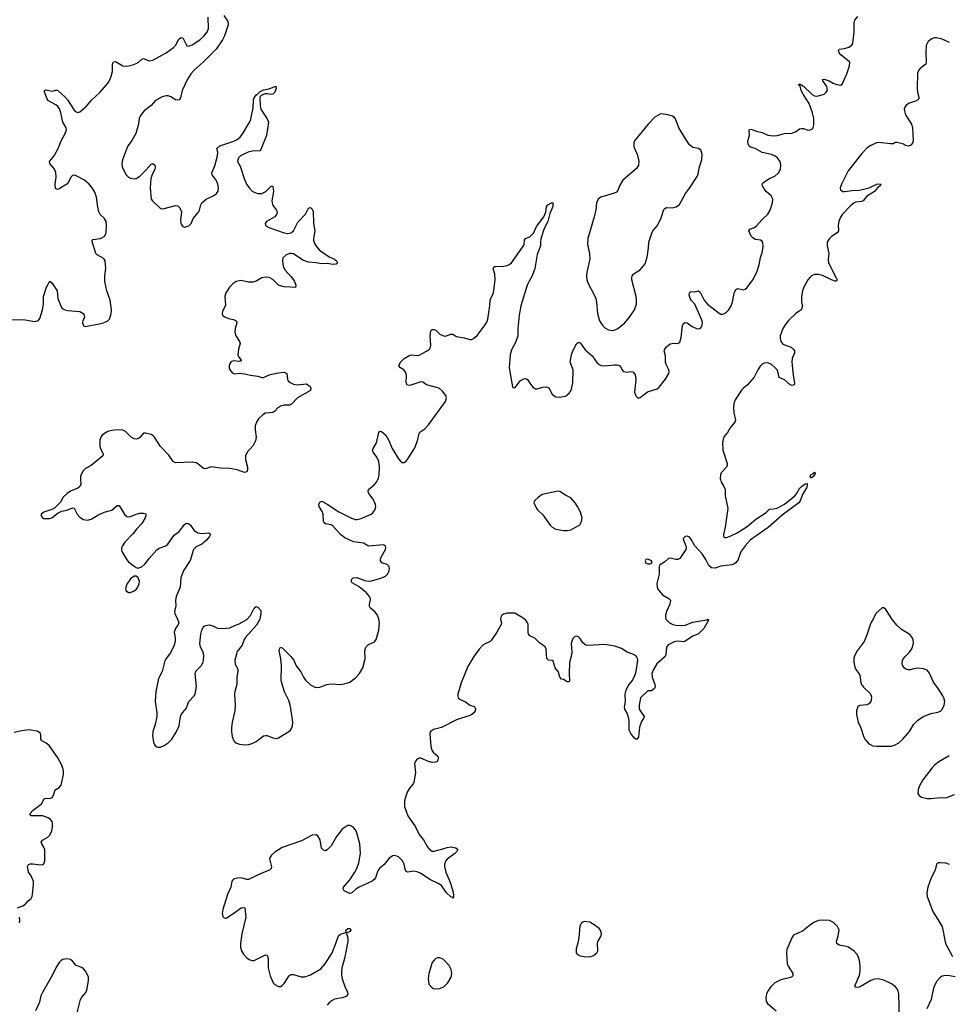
# Model space of a CAD drawing. Header units: inches. Extents: x 1649826 to 1814874, y 507393 to 641959.
# Tile 82 of 131: x 1727108 to 1737016, y 554400 to 564904. Entities that reach past the tile are written whole.
import ezdxf

# ---------------------------------------------------------------- set-up
doc = ezdxf.new("R2010")
doc.units = ezdxf.units.IN
doc.header["$MEASUREMENT"] = 0
for name, color, linetype in [('B7525', 7, 'Continuous'), ('B7526', 7, 'Continuous'), ('B7535', 7, 'Continuous'), ('B7536', 7, 'Continuous')]:
    doc.layers.add(name, color=color, linetype=linetype)

msp = doc.modelspace()

# ---------------------------------------------------------------- linework, layer by layer
at = {"layer": 'B7525', "color": 6, "elevation": 400}
for points in [[(1727758, 560000), (1727760, 559950), (1727750, 559924), (1727730, 559905), (1727650, 559875), (1727614, 559850), (1727572, 559810), (1727542, 559758), (1727483, 559697), (1727450, 559677), (1727365, 559650), (1727339, 559630), (1727336, 559610), (1727351, 559590), (1727364, 559584), (1727430, 559582), (1727450, 559588), (1727517, 559643), (1727559, 559661), (1727610, 559672), (1727670, 559697), (1727691, 559691), (1727722, 559630), (1727750, 559598), (1727790, 559572), (1727830, 559564), (1727870, 559576), (1727941, 559619), (1728010, 559649), (1728090, 559673), (1728150, 559720), (1728170, 559721), (1728230, 559622), (1728250, 559604), (1728270, 559600), (1728290, 559603), (1728350, 559630), (1728390, 559639), (1728430, 559640), (1728450, 559634), (1728455, 559630), (1728455, 559615), (1728447, 559590), (1728412, 559530), (1728356, 559470), (1728318, 559422), (1728231, 559330), (1728204, 559290), (1728196, 559270), (1728194, 559250), (1728198, 559230), (1728250, 559143), (1728270, 559121), (1728330, 559073), (1728350, 559060), (1728370, 559054), (1728410, 559067), (1728445, 559095), (1728490, 559157), (1728571, 559249), (1728595, 559265), (1728667, 559290), (1728690, 559308), (1728757, 559403), (1728810, 559444), (1728870, 559522), (1728888, 559532), (1728910, 559529), (1728930, 559510), (1728970, 559456), (1729009, 559429), (1729050, 559422), (1729128, 559428), (1729140, 559420), (1729145, 559410), (1729135, 559390), (1729100, 559350), (1729050, 559310), (1728990, 559279), (1728963, 559250), (1728926, 559134), (1728859, 559030), (1728841, 558990), (1728829, 558950), (1728820, 558850), (1728777, 558750), (1728772, 558710), (1728774, 558650), (1728761, 558590), (1728762, 558570), (1728793, 558510), (1728805, 558470), (1728800, 558450), (1728769, 558410), (1728756, 558370), (1728768, 558308), (1728767, 558270), (1728756, 558230), (1728716, 558150), (1728670, 558090), (1728656, 558064), (1728627, 557950), (1728590, 557874), (1728562, 557738), (1728555, 557630), (1728572, 557510), (1728573, 557470), (1728554, 557386), (1728530, 557310), (1728526, 557266), (1728536, 557196), (1728550, 557164), (1728570, 557147), (1728590, 557142), (1728610, 557144), (1728650, 557160), (1728694, 557190), (1728730, 557230), (1728777, 557303), (1728810, 557370), (1728823, 557470), (1728831, 557490), (1728884, 557556), (1728913, 557630), (1728970, 557689), (1728980, 557710), (1728994, 557790), (1728979, 557930), (1728990, 557957), (1729046, 558010), (1729066, 558050), (1729071, 558071), (1729074, 558110), (1729069, 558149), (1729039, 558210), (1729031, 558250), (1729040, 558350), (1729050, 558390), (1729070, 558430), (1729090, 558442), (1729130, 558448), (1729170, 558439), (1729210, 558415), (1729230, 558410), (1729310, 558412), (1729350, 558417), (1729410, 558445), (1729450, 558457), (1729530, 558504), (1729572, 558548), (1729610, 558626), (1729630, 558645), (1729650, 558638), (1729682, 558602), (1729682, 558570), (1729669, 558510), (1729636, 558444), (1729514, 558310), (1729502, 558290), (1729483, 558230), (1729430, 558162), (1729403, 558070), (1729409, 558030), (1729434, 557974), (1729435, 557950), (1729425, 557890), (1729425, 557810), (1729403, 557737), (1729399, 557710), (1729409, 557590), (1729405, 557530), (1729374, 557410), (1729367, 557350), (1729368, 557308), (1729377, 557257), (1729392, 557212), (1729410, 557190), (1729454, 557174), (1729510, 557168), (1729550, 557170), (1729590, 557183), (1729630, 557203), (1729710, 557263), (1729730, 557269), (1729750, 557267), (1729810, 557241), (1729850, 557236), (1729870, 557243), (1729979, 557310), (1730000, 557329)], [(1730000, 557556), (1729995, 557590), (1729979, 557639), (1729932, 557732), (1729898, 557850), (1729900, 558010), (1729895, 558090), (1729878, 558170), (1729879, 558190), (1729890, 558210), (1729910, 558203), (1730000, 558109)], [(1727086, 555430), (1727143, 555450), (1727170, 555468), (1727197, 555503), (1727230, 555530), (1727240, 555550), (1727244, 555570), (1727257, 555683), (1727256, 555710), (1727230, 555771), (1727203, 555810), (1727193, 555870), (1727202, 555890), (1727221, 555899), (1727250, 555898), (1727334, 555886), (1727357, 555890), (1727370, 555904), (1727375, 555930), (1727376, 556050), (1727371, 556070), (1727343, 556110), (1727339, 556130), (1727353, 556150), (1727410, 556183), (1727430, 556203), (1727450, 556250), (1727460, 556290), (1727460, 556330), (1727453, 556350), (1727438, 556370), (1727411, 556390), (1727350, 556409), (1727231, 556411), (1727217, 556430), (1727253, 556470), (1727340, 556540), (1727370, 556592), (1727390, 556600), (1727430, 556597), (1727455, 556605), (1727470, 556630), (1727484, 556676), (1727494, 556690), (1727530, 556713), (1727550, 556739), (1727574, 556850), (1727575, 556890), (1727558, 556950), (1727515, 557030), (1727422, 557162), (1727390, 557187), (1727345, 557210), (1727332, 557230), (1727333, 557270), (1727329, 557289), (1727310, 557305), (1727293, 557313), (1727210, 557329), (1727130, 557318), (1727050, 557298)], [(1730000, 556104), (1729909, 556071), (1729830, 556024), (1729794, 555990), (1729779, 555970), (1729775, 555950), (1729795, 555865), (1729792, 555848), (1729773, 555830), (1729690, 555800), (1729550, 555732), (1729530, 555731), (1729470, 555749), (1729433, 555747), (1729390, 555735), (1729370, 555713), (1729360, 555650), (1729326, 555570), (1729275, 555410), (1729270, 555370), (1729277, 555337), (1729290, 555323), (1729310, 555320), (1729370, 555357), (1729470, 555428), (1729490, 555434), (1729510, 555430), (1729520, 555330), (1729479, 555150), (1729464, 555050), (1729465, 555010), (1729475, 554970), (1729496, 554936), (1729530, 554896), (1729556, 554876), (1729586, 554866), (1729610, 554868), (1729730, 554927), (1729750, 554923), (1729758, 554890), (1729760, 554790), (1729782, 554702), (1729814, 554630), (1729830, 554610), (1729870, 554588), (1729890, 554589), (1729910, 554601), (1729930, 554623), (1729973, 554690), (1729990, 554709), (1730000, 554714)], [(1727105, 555270), (1727110, 555290), (1727106, 555330)], [(1727723, 554310), (1727757, 554450), (1727770, 554475), (1727814, 554526), (1727825, 554550), (1727844, 554650), (1727841, 554690), (1727815, 554750), (1727790, 554779), (1727770, 554791), (1727710, 554812), (1727670, 554860), (1727650, 554876), (1727610, 554885), (1727570, 554878), (1727550, 554867), (1727530, 554847), (1727494, 554790), (1727454, 554706), (1727350, 554526), (1727335, 554490), (1727318, 554422), (1727278, 554330)]]:
    msp.add_lwpolyline(points, dxfattribs=at)
msp.add_lwpolyline([(1728350, 558967), (1728330, 558966), (1728290, 558937), (1728250, 558881), (1728239, 558850), (1728237, 558830), (1728245, 558810), (1728270, 558794), (1728290, 558794), (1728330, 558809), (1728350, 558826), (1728369, 558850), (1728384, 558890), (1728385, 558910), (1728371, 558950)], close=True, dxfattribs=at)
at = {"layer": 'B7526', "color": 6, "elevation": 400}
for points in [[(1726950, 561701), (1727146, 561706), (1727270, 561684), (1727310, 561696), (1727324, 561716), (1727352, 561808), (1727362, 561870), (1727364, 561950), (1727396, 562050), (1727430, 562116), (1727450, 562096), (1727507, 562010), (1727514, 561930), (1727550, 561842), (1727563, 561823), (1727589, 561809), (1727623, 561803), (1727750, 561791), (1727784, 561770), (1727795, 561750), (1727798, 561730), (1727782, 561690), (1727780, 561670), (1727790, 561637), (1727810, 561629), (1727990, 561666), (1728010, 561672), (1728048, 561692), (1728065, 561710), (1728075, 561730), (1728085, 561770), (1728086, 561810), (1728074, 561910), (1728038, 562010), (1728015, 562110), (1728015, 562170), (1728026, 562250), (1728020, 562330), (1728011, 562350), (1728000, 562360), (1727936, 562396), (1727922, 562410), (1727882, 562538), (1727882, 562550), (1727890, 562559), (1727970, 562569), (1728010, 562590), (1728019, 562601), (1728030, 562632), (1728036, 562710), (1728031, 562750), (1728010, 562786), (1727967, 562827), (1727953, 562853), (1727942, 562902), (1727928, 563010), (1727910, 563063), (1727883, 563110), (1727851, 563150), (1727801, 563190), (1727710, 563239), (1727690, 563244), (1727670, 563241), (1727655, 563225), (1727630, 563170), (1727610, 563150), (1727530, 563098), (1727510, 563092), (1727490, 563104), (1727487, 563150), (1727498, 563222), (1727493, 563273), (1727479, 563310), (1727429, 563370), (1727428, 563390), (1727476, 563450), (1727518, 563530), (1727550, 563610), (1727595, 563690), (1727606, 563730), (1727603, 563750), (1727570, 563810), (1727548, 563910), (1727533, 563953), (1727516, 563976), (1727495, 563995), (1727410, 564040), (1727373, 564130), (1727372, 564148), (1727390, 564154), (1727450, 564142), (1727470, 564144), (1727490, 564153), (1727510, 564153), (1727590, 564082), (1727619, 564050), (1727690, 563938), (1727710, 563920), (1727730, 563915), (1727750, 563922), (1727820, 563980), (1727876, 564044), (1727968, 564130), (1728051, 564230), (1728074, 564270), (1728089, 564311), (1728097, 564350), (1728098, 564430), (1728110, 564455), (1728130, 564459), (1728210, 564411), (1728250, 564408), (1728317, 564423), (1728350, 564435), (1728372, 564448), (1728410, 564484), (1728430, 564491), (1728490, 564465), (1728530, 564473), (1728670, 564550), (1728750, 564606), (1728769, 564630), (1728805, 564695), (1728830, 564714), (1728850, 564709), (1728890, 564626), (1728910, 564621), (1728950, 564634), (1729032, 564690), (1729070, 564724), (1729109, 564770), (1729122, 564810), (1729120, 564930)], [(1729286, 564950), (1729324, 564890), (1729332, 564870), (1729331, 564850), (1729294, 564730), (1729272, 564690), (1729205, 564590), (1729070, 564455), (1728972, 564370), (1728934, 564326), (1728900, 564270), (1728843, 564150), (1728823, 564070), (1728811, 564050), (1728790, 564044), (1728770, 564048), (1728722, 564082), (1728691, 564091), (1728670, 564091), (1728630, 564079), (1728559, 564041), (1728512, 563988), (1728436, 563930), (1728398, 563882), (1728384, 563850), (1728375, 563790), (1728348, 563690), (1728306, 563614), (1728257, 563550), (1728205, 563410), (1728198, 563370), (1728201, 563330), (1728246, 563250), (1728270, 563223), (1728290, 563212), (1728330, 563206), (1728350, 563209), (1728390, 563234), (1728459, 563301), (1728510, 563364), (1728530, 563370), (1728550, 563350), (1728553, 563330), (1728549, 563310), (1728518, 563242), (1728509, 563210), (1728500, 563110), (1728510, 562990), (1728525, 562970), (1728611, 562891), (1728630, 562886), (1728650, 562889), (1728770, 562922), (1728797, 562917), (1728816, 562896), (1728835, 562855), (1728824, 562764), (1728829, 562730), (1728836, 562716), (1728850, 562699), (1728870, 562691), (1728914, 562706), (1728938, 562730), (1728959, 562781), (1729016, 562850), (1729027, 562873), (1729041, 562930), (1729051, 562950), (1729098, 562990), (1729188, 563032), (1729209, 563051), (1729225, 563075), (1729230, 563110), (1729222, 563150), (1729203, 563190), (1729163, 563250), (1729159, 563270), (1729190, 563346), (1729220, 563450), (1729221, 563490), (1729213, 563530), (1729243, 563557), (1729393, 563607), (1729430, 563625), (1729460, 563650), (1729490, 563690), (1729558, 563802), (1729570, 563830), (1729599, 563961), (1729603, 564050), (1729610, 564071), (1729630, 564101), (1729638, 564102), (1729670, 564134), (1729710, 564154), (1729770, 564166), (1729830, 564192), (1729842, 564190), (1729846, 564186), (1729845, 564170), (1729832, 564130), (1729810, 564110), (1729790, 564107), (1729750, 564114), (1729727, 564113), (1729685, 564095), (1729675, 564085), (1729671, 564069), (1729673, 563990), (1729682, 563950), (1729699, 563919), (1729750, 563846), (1729763, 563810), (1729743, 563670), (1729682, 563518), (1729670, 563505), (1729590, 563501), (1729547, 563490), (1729498, 563470), (1729465, 563450), (1729444, 563430), (1729434, 563410), (1729433, 563390), (1729460, 563340), (1729502, 563210), (1729529, 563150), (1729555, 563110), (1729590, 563076), (1729610, 563064), (1729650, 563051), (1729690, 563051), (1729733, 563070), (1729790, 563127), (1729810, 563128), (1729816, 563070), (1729800, 562970), (1729801, 562950), (1729810, 562923), (1729849, 562870), (1729856, 562844), (1729850, 562824), (1729830, 562800), (1729743, 562750), (1729728, 562730), (1729731, 562710), (1729740, 562700), (1729765, 562685), (1729930, 562630), (1729970, 562624), (1730000, 562631)], [(1730000, 562410), (1729990, 562409), (1729947, 562390), (1729917, 562363), (1729912, 562330), (1729921, 562270), (1729940, 562230), (1730000, 562163)], [(1730000, 562051), (1729930, 562055), (1729890, 562063), (1729870, 562073), (1729810, 562133), (1729770, 562152), (1729730, 562158), (1729690, 562150), (1729630, 562114), (1729597, 562103), (1729550, 562102), (1729470, 562123), (1729418, 562110), (1729387, 562090), (1729347, 562050), (1729309, 561991), (1729298, 561950), (1729303, 561857), (1729272, 561790), (1729268, 561768), (1729271, 561751), (1729295, 561735), (1729350, 561713), (1729390, 561706), (1729418, 561690), (1729424, 561670), (1729407, 561610), (1729403, 561570), (1729416, 561530), (1729455, 561470), (1729462, 561450), (1729443, 561390), (1729437, 561330), (1729445, 561305), (1729473, 561270), (1729470, 561264), (1729450, 561256), (1729390, 561263), (1729370, 561258), (1729360, 561250), (1729347, 561230), (1729342, 561210), (1729344, 561190), (1729350, 561170), (1729370, 561144), (1729391, 561129), (1729410, 561126), (1729450, 561134), (1729507, 561127), (1729571, 561110), (1729650, 561101), (1729690, 561085), (1729710, 561087), (1729781, 561119), (1729870, 561138), (1729930, 561142), (1729957, 561130), (1729966, 561066), (1729974, 561050), (1729994, 561034), (1730000, 561031)], [(1730000, 560798), (1729990, 560793), (1729930, 560791), (1729890, 560780), (1729859, 560761), (1729830, 560728), (1729810, 560713), (1729730, 560705), (1729703, 560690), (1729656, 560644), (1729634, 560610), (1729621, 560570), (1729619, 560530), (1729632, 560450), (1729623, 560410), (1729598, 560362), (1729537, 560290), (1729516, 560250), (1729516, 560210), (1729539, 560130), (1729539, 560101), (1729530, 560080), (1729507, 560073), (1729430, 560100), (1729350, 560117), (1729250, 560118), (1729150, 560132), (1729090, 560113), (1729070, 560116), (1729010, 560165), (1728990, 560175), (1728950, 560185), (1728770, 560176), (1728745, 560190), (1728698, 560258), (1728609, 560350), (1728546, 560450), (1728530, 560467), (1728510, 560478), (1728450, 560493), (1728430, 560491), (1728390, 560446), (1728370, 560433), (1728350, 560430), (1728330, 560434), (1728299, 560450), (1728237, 560510), (1728210, 560523), (1728150, 560529), (1728090, 560521), (1728050, 560510), (1728012, 560490), (1727988, 560470), (1727973, 560450), (1727963, 560417), (1727965, 560355), (1727971, 560330), (1728000, 560270), (1727994, 560250), (1727872, 560148), (1727810, 560114), (1727787, 560090), (1727764, 560050), (1727757, 560030), (1727758, 560000)]]:
    msp.add_lwpolyline(points, dxfattribs=at)
at = {"layer": 'B7535', "color": 6}
for points, elevation in [([(1734584, 560000), (1734593, 559970), (1734618, 559930), (1734634, 559890), (1734635, 559825), (1734664, 559690), (1734637, 559490), (1734617, 559410), (1734619, 559390), (1734630, 559379), (1734650, 559379), (1734690, 559394), (1734764, 559430), (1734870, 559496), (1734964, 559576), (1735072, 559648), (1735110, 559683), (1735150, 559684), (1735190, 559693), (1735270, 559735), (1735377, 559823), (1735395, 559845), (1735430, 559902), (1735450, 559925), (1735490, 559953), (1735510, 559956), (1735510, 559930), (1735503, 559910), (1735460, 559840), (1735437, 559770), (1735423, 559750), (1735243, 559617), (1735094, 559486), (1734907, 559353), (1734848, 559292), (1734806, 559234), (1734794, 559210), (1734774, 559146), (1734750, 559111), (1734730, 559097), (1734710, 559089), (1734590, 559073), (1734530, 559051), (1734490, 559055), (1734461, 559081), (1734430, 559146), (1734390, 559205), (1734313, 559290), (1734270, 559367), (1734250, 559387), (1734230, 559394), (1734207, 559390), (1734189, 559370), (1734190, 559350), (1734216, 559290), (1734220, 559270), (1734217, 559250), (1734150, 559155), (1734130, 559145), (1734110, 559145), (1734050, 559160), (1734030, 559155), (1733990, 559120), (1733935, 559085), (1733930, 559070), (1733932, 558990), (1733908, 558890), (1733910, 558850), (1733918, 558830), (1733967, 558767), (1734036, 558730), (1734053, 558710), (1734046, 558670), (1734010, 558590), (1733999, 558550), (1733999, 558530), (1734004, 558510), (1734020, 558490), (1734042, 558470), (1734078, 558450), (1734110, 558444), (1734170, 558442), (1734210, 558445), (1734290, 558477), (1734439, 558501), (1734450, 558510), (1734454, 558510), (1734458, 558498), (1734409, 558410), (1734350, 558351), (1734290, 558326), (1734210, 558272), (1734194, 558266), (1734130, 558272), (1734090, 558266), (1734027, 558233), (1734010, 558210), (1734003, 558130), (1733995, 558110), (1733907, 558033), (1733869, 557970), (1733854, 557930), (1733856, 557890), (1733886, 557810), (1733889, 557790), (1733882, 557770), (1733850, 557745), (1733810, 557743), (1733802, 557738), (1733731, 557669), (1733716, 557590), (1733718, 557550), (1733770, 557470), (1733765, 557450), (1733743, 557417), (1733723, 557357), (1733710, 557249), (1733690, 557224), (1733670, 557236), (1733650, 557261), (1733630, 557287), (1733610, 557326), (1733611, 557409), (1733606, 557450), (1733590, 557506), (1733566, 557550), (1733561, 557570), (1733573, 557630), (1733569, 557710), (1733578, 557750), (1733602, 557798), (1733646, 557854), (1733673, 557907), (1733686, 557950), (1733703, 558070), (1733701, 558090), (1733691, 558111), (1733657, 558130), (1733590, 558157), (1733530, 558196), (1733459, 558219), (1733350, 558239), (1733170, 558228), (1733150, 558232), (1733117, 558257), (1733090, 558302), (1733070, 558321), (1733050, 558328), (1733030, 558324), (1733010, 558301), (1732993, 558250), (1732998, 558158), (1732992, 558110), (1732975, 558045), (1732971, 557930), (1732975, 557850), (1732970, 557840), (1732950, 557839), (1732910, 557863), (1732890, 557870), (1732870, 557890), (1732862, 557930), (1732853, 557950), (1732823, 557990), (1732799, 558059), (1732789, 558069), (1732750, 558072), (1732734, 558090), (1732727, 558187), (1732715, 558215), (1732656, 558256), (1732604, 558304), (1732551, 558331), (1732536, 558350), (1732532, 558370), (1732532, 558450), (1732526, 558470), (1732510, 558496), (1732479, 558519), (1732390, 558571), (1732310, 558572), (1732270, 558563), (1732252, 558550), (1732242, 558530), (1732240, 558510), (1732248, 558470), (1732245, 558450), (1732200, 558370), (1732139, 558281), (1732128, 558270), (1732073, 558247), (1732049, 558231), (1732010, 558188), (1731953, 558110), (1731890, 558002), (1731819, 557830), (1731784, 557710), (1731783, 557690), (1731788, 557670), (1731807, 557650), (1731866, 557626), (1731910, 557591), (1731956, 557576), (1731964, 557570), (1731972, 557550), (1731969, 557530), (1731952, 557508), (1731931, 557490), (1731910, 557479), (1731770, 557434), (1731610, 557352), (1731524, 557330), (1731490, 557310), (1731483, 557290), (1731494, 557150), (1731507, 557110), (1731519, 557090), (1731568, 557048), (1731574, 557030), (1731570, 557005), (1731561, 556990), (1731550, 556982), (1731510, 556981), (1731469, 556989), (1731390, 557025), (1731370, 557024), (1731350, 557015), (1731330, 556994), (1731319, 556970), (1731333, 556870), (1731315, 556770), (1731307, 556750), (1731271, 556709), (1731247, 556670), (1731230, 556630), (1731213, 556570), (1731214, 556510), (1731250, 556410), (1731333, 556293), (1731369, 556210), (1731415, 556155), (1731459, 556079), (1731482, 556050), (1731510, 556035), (1731530, 556035), (1731623, 556057), (1731670, 556073), (1731710, 556078), (1731762, 556070), (1731783, 556050), (1731771, 556030), (1731750, 556010), (1731670, 555949), (1731653, 555927), (1731640, 555890), (1731640, 555870), (1731654, 555810), (1731698, 555710), (1731729, 555611), (1731736, 555564), (1731736, 555544), (1731730, 555530), (1731722, 555542), (1731710, 555547), (1731663, 555590), (1731607, 555667), (1731574, 555690), (1731490, 555728), (1731390, 555795), (1731350, 555813), (1731310, 555821), (1731250, 555808), (1731230, 555816), (1731220, 555840), (1731210, 555895), (1731192, 555932), (1731150, 555973), (1731110, 555988), (1731090, 555985), (1731050, 555958), (1730996, 555890), (1730948, 555850), (1730930, 555825), (1730905, 555750), (1730892, 555730), (1730870, 555712), (1730729, 555651), (1730693, 555627), (1730650, 555585), (1730630, 555582), (1730571, 555610), (1730560, 555630), (1730563, 555650), (1730631, 555729), (1730684, 555810), (1730705, 555850), (1730725, 555910), (1730743, 556010), (1730737, 556110), (1730705, 556230), (1730690, 556262), (1730670, 556285), (1730650, 556299), (1730630, 556306), (1730610, 556306), (1730590, 556298), (1730550, 556267), (1730490, 556191), (1730431, 556090), (1730390, 556047), (1730370, 556038), (1730350, 556044), (1730327, 556067), (1730313, 556153), (1730290, 556197), (1730270, 556207), (1730230, 556203), (1730115, 556145), (1730000, 556104)], 400), ([(1730000, 558109), (1730019, 558090), (1730033, 558070), (1730059, 558010), (1730108, 557948), (1730135, 557890), (1730158, 557858), (1730210, 557808), (1730250, 557785), (1730270, 557780), (1730310, 557783), (1730384, 557810), (1730430, 557818), (1730530, 557813), (1730570, 557817), (1730630, 557837), (1730690, 557883), (1730733, 557930), (1730770, 557990), (1730793, 558087), (1730792, 558170), (1730800, 558210), (1730830, 558239), (1730893, 558267), (1730913, 558290), (1730940, 558390), (1730946, 558470), (1730941, 558510), (1730926, 558550), (1730902, 558582), (1730848, 558628), (1730842, 558642), (1730840, 558670), (1730850, 558710), (1730850, 558730), (1730842, 558750), (1730808, 558790), (1730732, 558852), (1730655, 558895), (1730647, 558910), (1730648, 558930), (1730668, 558950), (1730707, 558953), (1730790, 558921), (1730830, 558914), (1730863, 558917), (1730973, 558950), (1731010, 558968), (1731022, 558978), (1731033, 558990), (1731050, 559024), (1731055, 559050), (1731052, 559070), (1731030, 559090), (1730971, 559111), (1730958, 559130), (1730958, 559150), (1730964, 559170), (1731011, 559250), (1731014, 559274), (1731010, 559290), (1730990, 559300), (1730830, 559286), (1730778, 559318), (1730670, 559332), (1730576, 559376), (1730532, 559410), (1730450, 559503), (1730430, 559514), (1730370, 559526), (1730357, 559537), (1730350, 559550), (1730345, 559630), (1730336, 559656), (1730303, 559710), (1730299, 559730), (1730310, 559758), (1730333, 559767), (1730390, 559737), (1730514, 559654), (1730650, 559586), (1730690, 559572), (1730710, 559571), (1730750, 559581), (1730858, 559630), (1730877, 559643), (1730902, 559678), (1730907, 559710), (1730904, 559730), (1730879, 559790), (1730833, 559850), (1730825, 559870), (1730830, 559890), (1730890, 559940), (1730914, 559970), (1730930, 560000)], 400), ([(1730000, 557329), (1730001, 557330), (1730013, 557350), (1730019, 557370), (1730021, 557410), (1730000, 557556)], 400), ([(1737026, 557050), (1736914, 556986), (1736869, 556951), (1736840, 556920), (1736746, 556794), (1736709, 556730), (1736695, 556690), (1736692, 556650), (1736706, 556626), (1736730, 556610), (1736790, 556595), (1736830, 556594), (1736930, 556607), (1736990, 556604), (1737083, 556637)], 500), ([(1737030, 555890), (1736990, 555906), (1736930, 555910), (1736910, 555909), (1736890, 555895), (1736876, 555830), (1736834, 555750), (1736796, 555650), (1736787, 555590), (1736790, 555550), (1736850, 555390), (1736949, 555230), (1736988, 555048), (1737062, 554910)], 500), ([(1736496, 554250), (1736487, 554510), (1736481, 554541), (1736470, 554565), (1736450, 554591), (1736410, 554618), (1736330, 554658), (1736270, 554671), (1736230, 554667), (1736190, 554653), (1736070, 554584), (1736038, 554578), (1736023, 554583), (1736020, 554590), (1736025, 554610), (1736069, 554710), (1736076, 554750), (1736077, 554797), (1736071, 554850), (1736062, 554890), (1736046, 554926), (1736010, 554967), (1735950, 555008), (1735910, 555021), (1735851, 555031), (1735827, 555047), (1735824, 555070), (1735842, 555130), (1735850, 555190), (1735845, 555210), (1735834, 555230), (1735790, 555274), (1735750, 555293), (1735678, 555298), (1735630, 555292), (1735590, 555275), (1735548, 555250), (1735459, 555181), (1735364, 555136), (1735347, 555110), (1735304, 555010), (1735295, 554985), (1735291, 554949), (1735296, 554836), (1735307, 554807), (1735357, 554730), (1735356, 554704), (1735348, 554692), (1735334, 554686), (1735230, 554662), (1735167, 554630), (1735118, 554582), (1735096, 554550), (1735077, 554510), (1735068, 554470), (1735072, 554430), (1735087, 554410), (1735178, 554330)], 500), ([(1730000, 554714), (1730004, 554716), (1730030, 554719), (1730110, 554693), (1730150, 554691), (1730210, 554713), (1730322, 554778), (1730368, 554830), (1730443, 554950), (1730483, 555050), (1730508, 555130), (1730530, 555149), (1730578, 555162), (1730590, 555170), (1730588, 555190), (1730610, 555210), (1730636, 555210), (1730640, 555190), (1730630, 555178), (1730603, 555163), (1730592, 555168), (1730598, 555158), (1730596, 555150), (1730610, 555110), (1730610, 555070), (1730575, 554890), (1730547, 554790), (1730542, 554750), (1730543, 554710), (1730550, 554670), (1730578, 554590), (1730607, 554530), (1730611, 554509), (1730600, 554490), (1730590, 554483), (1730550, 554468), (1730467, 554453), (1730441, 554439), (1730408, 554412), (1730390, 554389)], 400), ([(1737090, 554694), (1737010, 554708), (1736970, 554705), (1736950, 554699), (1736930, 554687), (1736893, 554647), (1736866, 554594), (1736850, 554539), (1736835, 554450), (1736786, 554350)], 500)]:
    msp.add_lwpolyline(points, dxfattribs=dict(at, elevation=elevation))
for points, elevation in [([(1732850, 559875), (1732683, 559837), (1732642, 559810), (1732601, 559770), (1732595, 559750), (1732623, 559690), (1732637, 559670), (1732690, 559620), (1732768, 559510), (1732790, 559490), (1732830, 559470), (1732910, 559454), (1732950, 559454), (1732990, 559462), (1733061, 559499), (1733084, 559516), (1733104, 559550), (1733108, 559590), (1733092, 559650), (1733061, 559710), (1733035, 559750), (1732990, 559804), (1732930, 559830), (1732870, 559872)], 400), ([(1733810, 559148), (1733790, 559145), (1733781, 559130), (1733790, 559107), (1733810, 559097), (1733830, 559098), (1733850, 559107), (1733855, 559110), (1733849, 559130)], 400), ([(1736330, 558629), (1736310, 558629), (1736242, 558570), (1736216, 558510), (1736188, 558470), (1736143, 558330), (1736117, 558270), (1736045, 558170), (1736022, 558130), (1736009, 558091), (1736008, 558048), (1736018, 557998), (1736030, 557970), (1736062, 557930), (1736071, 557911), (1736083, 557830), (1736090, 557813), (1736110, 557784), (1736180, 557720), (1736194, 557694), (1736198, 557670), (1736190, 557629), (1736170, 557605), (1736146, 557594), (1736072, 557588), (1736050, 557575), (1736038, 557530), (1736038, 557490), (1736056, 557410), (1736084, 557350), (1736116, 557250), (1736130, 557224), (1736170, 557180), (1736210, 557158), (1736252, 557152), (1736410, 557155), (1736450, 557167), (1736490, 557190), (1736530, 557228), (1736602, 557310), (1736650, 557390), (1736690, 557430), (1736750, 557469), (1736830, 557503), (1736904, 557516), (1736934, 557526), (1736950, 557546), (1736972, 557590), (1736978, 557630), (1736970, 557670), (1736958, 557690), (1736907, 557770), (1736857, 557837), (1736814, 557934), (1736790, 557964), (1736750, 557980), (1736690, 557985), (1736650, 557980), (1736610, 557968), (1736587, 557967), (1736570, 557972), (1736550, 557985), (1736531, 558010), (1736523, 558030), (1736527, 558070), (1736552, 558108), (1736603, 558157), (1736628, 558192), (1736646, 558250), (1736643, 558290), (1736624, 558324), (1736605, 558345), (1736518, 558398), (1736466, 558446), (1736422, 558502), (1736350, 558612)], 500), ([(1733130, 555284), (1733101, 555270), (1733086, 555234), (1733074, 555110), (1733064, 555056), (1733044, 554990), (1733044, 554950), (1733059, 554930), (1733090, 554917), (1733130, 554908), (1733190, 554906), (1733230, 554920), (1733267, 554950), (1733276, 554970), (1733273, 555050), (1733278, 555070), (1733311, 555130), (1733315, 555150), (1733304, 555190), (1733290, 555210), (1733250, 555240), (1733190, 555275)], 500), ([(1731590, 554896), (1731570, 554896), (1731550, 554887), (1731530, 554871), (1731510, 554844), (1731472, 554730), (1731465, 554670), (1731475, 554615), (1731502, 554582), (1731523, 554570), (1731545, 554565), (1731590, 554568), (1731636, 554590), (1731678, 554630), (1731711, 554690), (1731719, 554730), (1731713, 554770), (1731690, 554813), (1731630, 554876), (1731610, 554890)], 500)]:
    msp.add_lwpolyline(points, close=True, dxfattribs=dict(at, elevation=elevation))
at = {"layer": 'B7536', "color": 6, "elevation": 400}
for points in [[(1730930, 560000), (1730935, 560010), (1730945, 560050), (1730949, 560129), (1730939, 560190), (1730918, 560238), (1730880, 560290), (1730874, 560310), (1730879, 560330), (1730915, 560390), (1730940, 560500), (1730950, 560513), (1730970, 560509), (1731015, 560470), (1731043, 560423), (1731082, 560330), (1731150, 560220), (1731170, 560195), (1731190, 560180), (1731210, 560180), (1731230, 560195), (1731250, 560219), (1731319, 560330), (1731353, 560410), (1731371, 560489), (1731378, 560502), (1731430, 560540), (1731470, 560582), (1731650, 560830), (1731661, 560870), (1731656, 560896), (1731621, 560941), (1731589, 560969), (1731570, 560978), (1731450, 561007), (1731410, 561036), (1731390, 561041), (1731270, 561000), (1731245, 561005), (1731231, 561031), (1731235, 561110), (1731224, 561144), (1731208, 561168), (1731170, 561190), (1731153, 561210), (1731172, 561250), (1731211, 561290), (1731270, 561324), (1731290, 561330), (1731350, 561321), (1731370, 561325), (1731450, 561367), (1731480, 561390), (1731491, 561409), (1731496, 561430), (1731488, 561528), (1731490, 561560), (1731496, 561584), (1731510, 561600), (1731530, 561599), (1731549, 561590), (1731590, 561550), (1731630, 561531), (1731651, 561529), (1731710, 561550), (1731728, 561548), (1731770, 561523), (1731850, 561510), (1731910, 561491), (1731930, 561492), (1731950, 561501), (1731990, 561536), (1732073, 561650), (1732095, 561685), (1732103, 561710), (1732125, 561850), (1732129, 561911), (1732134, 561930), (1732162, 561990), (1732176, 562070), (1732181, 562130), (1732179, 562190), (1732159, 562250), (1732162, 562258), (1732171, 562269), (1732188, 562272), (1732270, 562275), (1732310, 562283), (1732330, 562291), (1732356, 562310), (1732483, 562490), (1732492, 562510), (1732495, 562550), (1732505, 562570), (1732550, 562587), (1732590, 562626), (1732623, 562697), (1732699, 562801), (1732723, 562850), (1732728, 562912), (1732743, 562930), (1732790, 562955), (1732798, 562950), (1732796, 562910), (1732763, 562837), (1732744, 562750), (1732705, 562675), (1732670, 562565), (1732664, 562530), (1732664, 562490), (1732630, 562399), (1732604, 562250), (1732577, 562170), (1732544, 562116), (1732523, 562070), (1732455, 561850), (1732437, 561750), (1732423, 561610), (1732422, 561530), (1732399, 561461), (1732357, 561383), (1732340, 561330), (1732332, 561190), (1732366, 560986), (1732370, 560980), (1732390, 560977), (1732410, 560996), (1732449, 561051), (1732486, 561074), (1732510, 561075), (1732530, 561063), (1732550, 561026), (1732582, 560982), (1732610, 560964), (1732630, 560964), (1732690, 560982), (1732730, 560988), (1732755, 560975), (1732790, 560908), (1732810, 560890), (1732830, 560881), (1732870, 560877), (1732930, 560889), (1732950, 560901), (1732970, 560919), (1732991, 560949), (1733011, 561030), (1733015, 561170), (1732982, 561250), (1732996, 561330), (1733010, 561370), (1733050, 561445), (1733070, 561465), (1733090, 561455), (1733143, 561383), (1733217, 561317), (1733266, 561246), (1733290, 561225), (1733314, 561214), (1733350, 561210), (1733450, 561223), (1733483, 561223), (1733514, 561210), (1733532, 561172), (1733552, 561152), (1733590, 561144), (1733630, 561149), (1733650, 561146), (1733659, 561139), (1733674, 561114), (1733681, 561070), (1733680, 561030), (1733668, 560930), (1733681, 560890), (1733695, 560875), (1733710, 560867), (1733730, 560873), (1733808, 560932), (1733910, 560967), (1733930, 560983), (1733998, 561070), (1734035, 561130), (1734039, 561150), (1734036, 561170), (1734006, 561226), (1734000, 561250), (1733998, 561318), (1733986, 561370), (1733991, 561390), (1734010, 561412), (1734050, 561444), (1734088, 561452), (1734130, 561450), (1734150, 561465), (1734166, 561514), (1734181, 561639), (1734190, 561662), (1734206, 561674), (1734230, 561668), (1734283, 561630), (1734330, 561610), (1734350, 561607), (1734370, 561610), (1734388, 561632), (1734393, 561667), (1734389, 561690), (1734313, 561870), (1734273, 561910), (1734261, 561930), (1734253, 561967), (1734256, 561990), (1734270, 562003), (1734310, 562002), (1734351, 562011), (1734370, 561998), (1734412, 561912), (1734446, 561870), (1734570, 561773), (1734590, 561763), (1734610, 561761), (1734630, 561768), (1734650, 561783), (1734673, 561807), (1734701, 561850), (1734715, 561890), (1734733, 561987), (1734750, 562025), (1734770, 562037), (1734830, 562023), (1734850, 562030), (1734870, 562045), (1734930, 562130), (1734974, 562210), (1734998, 562290), (1735012, 562368), (1735033, 562430), (1735040, 562490), (1735039, 562519), (1735030, 562540), (1735013, 562550), (1734960, 562560), (1734930, 562575), (1734914, 562594), (1734889, 562651), (1734900, 562670), (1734950, 562687), (1734970, 562703), (1735029, 562771), (1735090, 562830), (1735115, 562870), (1735140, 562950), (1735144, 562990), (1735126, 563026), (1735072, 563072), (1735050, 563098), (1735033, 563130), (1735030, 563150), (1735038, 563162), (1735110, 563209), (1735164, 563236), (1735203, 563270), (1735225, 563310), (1735229, 563350), (1735221, 563390), (1735209, 563410), (1735192, 563430), (1735168, 563448), (1735130, 563464), (1735030, 563488), (1734954, 563530), (1734905, 563545), (1734890, 563556), (1734880, 563580), (1734878, 563610), (1734895, 563670), (1734891, 563729), (1734910, 563736), (1734970, 563715), (1735030, 563701), (1735090, 563673), (1735150, 563666), (1735190, 563669), (1735270, 563688), (1735350, 563694), (1735388, 563710), (1735430, 563738), (1735450, 563743), (1735470, 563742), (1735510, 563727), (1735530, 563726), (1735563, 563737), (1735576, 563750), (1735583, 563777), (1735580, 563850), (1735567, 563910), (1735530, 564008), (1735466, 564110), (1735448, 564150), (1735435, 564195), (1735419, 564210), (1735422, 564218), (1735450, 564209), (1735458, 564198), (1735470, 564194), (1735564, 564104), (1735590, 564092), (1735610, 564088), (1735630, 564090), (1735691, 564109), (1735714, 564130), (1735726, 564150), (1735719, 564190), (1735679, 564250), (1735675, 564265), (1735690, 564270), (1735746, 564250), (1735787, 564227), (1735827, 564213), (1735870, 564206), (1735884, 564216), (1735935, 564325), (1735962, 564410), (1735965, 564450), (1735869, 564530), (1735852, 564550), (1735844, 564576), (1735850, 564591), (1735910, 564598), (1735954, 564610), (1735984, 564630), (1735997, 564650), (1736010, 564770), (1736011, 564870), (1736020, 564900), (1736050, 564938)], [(1737030, 564659), (1736950, 564696), (1736890, 564711), (1736869, 564711), (1736839, 564701), (1736800, 564670), (1736780, 564630), (1736775, 564550), (1736781, 564450), (1736776, 564430), (1736717, 564383), (1736699, 564361), (1736688, 564332), (1736685, 564170), (1736689, 564129), (1736702, 564078), (1736700, 564060), (1736692, 564048), (1736666, 564034), (1736590, 564010), (1736566, 563990), (1736553, 563970), (1736547, 563950), (1736548, 563930), (1736559, 563890), (1736623, 563790), (1736634, 563754), (1736643, 563610), (1736634, 563586), (1736616, 563564), (1736590, 563555), (1736562, 563562), (1736530, 563581), (1736467, 563593), (1736450, 563592), (1736430, 563581), (1736402, 563578), (1736270, 563592), (1736250, 563589), (1736190, 563563), (1736150, 563536), (1736090, 563472), (1735963, 563310), (1735949, 563290), (1735877, 563150), (1735864, 563110), (1735866, 563090), (1735890, 563072), (1735910, 563070), (1735990, 563081), (1736070, 563084), (1736171, 563109), (1736252, 563150), (1736274, 563154), (1736297, 563150), (1736289, 563130), (1736266, 563114), (1736228, 563070), (1736143, 563017), (1736108, 562972), (1736090, 562964), (1736030, 562957), (1736010, 562949), (1735970, 562916), (1735886, 562830), (1735861, 562790), (1735848, 562752), (1735841, 562710), (1735843, 562650), (1735839, 562641), (1735830, 562630), (1735771, 562590), (1735750, 562570), (1735725, 562530), (1735724, 562490), (1735742, 562410), (1735734, 562350), (1735739, 562310), (1735821, 562150), (1735829, 562130), (1735824, 562116), (1735810, 562115), (1735770, 562128), (1735675, 562175), (1735630, 562187), (1735590, 562184), (1735557, 562170), (1735542, 562158), (1735519, 562130), (1735474, 562050), (1735459, 562010), (1735450, 561950), (1735451, 561890), (1735459, 561850), (1735455, 561825), (1735445, 561810), (1735390, 561770), (1735310, 561693), (1735274, 561650), (1735250, 561610), (1735222, 561530), (1735221, 561501), (1735229, 561470), (1735250, 561442), (1735338, 561410), (1735361, 561390), (1735374, 561370), (1735376, 561350), (1735352, 561290), (1735347, 561250), (1735360, 561110), (1735374, 561030), (1735373, 561007), (1735350, 561002), (1735330, 561010), (1735270, 561063), (1735210, 561085), (1735199, 561150), (1735190, 561167), (1735170, 561190), (1735130, 561224), (1735090, 561242), (1735050, 561240), (1735030, 561229), (1735010, 561209), (1734983, 561170), (1734944, 561090), (1734870, 561003), (1734828, 560970), (1734811, 560950), (1734743, 560850), (1734729, 560810), (1734725, 560770), (1734728, 560710), (1734744, 560630), (1734739, 560610), (1734689, 560551), (1734661, 560499), (1734624, 560456), (1734613, 560430), (1734606, 560390), (1734611, 560310), (1734658, 560170), (1734658, 560150), (1734649, 560130), (1734591, 560070), (1734585, 560050), (1734581, 560010), (1734584, 560000)], [(1730000, 562631), (1730008, 562632), (1730030, 562652), (1730077, 562743), (1730157, 562830), (1730190, 562894), (1730210, 562900), (1730230, 562883), (1730238, 562858), (1730242, 562730), (1730258, 562650), (1730245, 562590), (1730244, 562550), (1730258, 562510), (1730284, 562470), (1730306, 562446), (1730410, 562375), (1730467, 562350), (1730489, 562330), (1730499, 562310), (1730497, 562303), (1730486, 562294), (1730450, 562293), (1730390, 562303), (1730330, 562300), (1730270, 562311), (1730190, 562317), (1730130, 562339), (1730030, 562407), (1730010, 562411), (1730000, 562410)], [(1730000, 562163), (1730029, 562130), (1730042, 562110), (1730055, 562070), (1730052, 562048), (1730000, 562051)], [(1730000, 561031), (1730030, 561017), (1730070, 561008), (1730170, 561018), (1730206, 560990), (1730216, 560970), (1730210, 560947), (1730072, 560868), (1730010, 560803), (1730000, 560798)]]:
    msp.add_lwpolyline(points, dxfattribs=at)
at = {"layer": 'B7536', "color": 6}
for points, elevation in [([(1733950, 563901), (1733890, 563867), (1733814, 563790), (1733669, 563610), (1733662, 563590), (1733661, 563550), (1733670, 563521), (1733697, 563470), (1733714, 563394), (1733710, 563350), (1733690, 563316), (1733543, 563190), (1733509, 563131), (1733490, 563080), (1733476, 563064), (1733450, 563052), (1733308, 563012), (1733280, 562990), (1733262, 562950), (1733254, 562870), (1733238, 562802), (1733170, 562570), (1733168, 562508), (1733187, 562407), (1733192, 562350), (1733159, 562210), (1733156, 562170), (1733159, 562130), (1733172, 562090), (1733235, 561975), (1733254, 561930), (1733264, 561890), (1733274, 561770), (1733296, 561690), (1733330, 561636), (1733350, 561617), (1733390, 561595), (1733430, 561588), (1733450, 561590), (1733490, 561608), (1733565, 561670), (1733616, 561730), (1733668, 561810), (1733688, 561870), (1733691, 561910), (1733685, 561950), (1733638, 562130), (1733638, 562150), (1733644, 562170), (1733659, 562190), (1733676, 562204), (1733730, 562235), (1733782, 562298), (1733803, 562370), (1733819, 562470), (1733822, 562530), (1733854, 562626), (1733863, 562650), (1733912, 562708), (1733951, 562790), (1733982, 562878), (1733990, 562890), (1734010, 562900), (1734070, 562898), (1734111, 562909), (1734148, 562932), (1734211, 563050), (1734255, 563105), (1734337, 563230), (1734346, 563254), (1734357, 563323), (1734387, 563410), (1734391, 563470), (1734377, 563510), (1734350, 563530), (1734290, 563541), (1734256, 563570), (1734226, 563610), (1734141, 563750), (1734105, 563845), (1734090, 563863), (1734073, 563873), (1734024, 563890)], 500), ([(1735550, 560014), (1735543, 560030), (1735550, 560050), (1735565, 560055), (1735570, 560063), (1735577, 560063), (1735590, 560075), (1735596, 560070), (1735591, 560050), (1735570, 560026)], 400)]:
    msp.add_lwpolyline(points, close=True, dxfattribs=dict(at, elevation=elevation))

doc.saveas('drawing.dxf')
